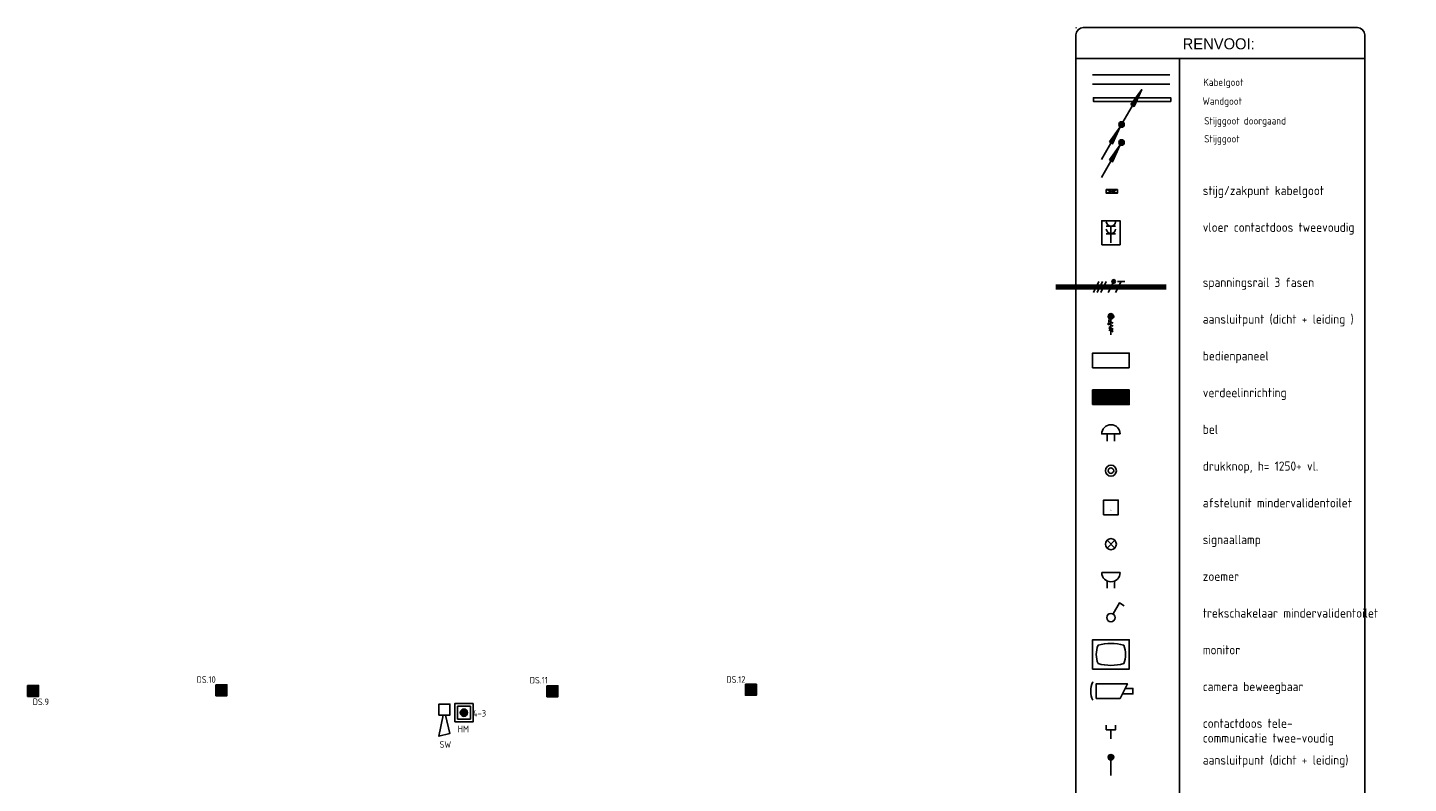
# Model space of a CAD drawing. Extents: x -2260 to 109400, y -72910 to 3960.
# Tile 16 of 16: x 71823 to 109400, y -16609 to 3960. Entities that reach past the tile are written whole.
import ezdxf
from ezdxf.enums import TextEntityAlignment as Align

# ---------------------------------------------------------------- set-up
doc = ezdxf.new("R2010")
doc.units = 0
doc.header["$LTSCALE"] = 100
doc.layers.get('0').update_dxf_attribs({"linetype": 'CONTINUOUS'})
for name, color, linetype in [('EA61303-_ARCEER', 1, 'CONTINUOUS'), ('EB6511--_ATTRIB', 2, 'CONTINUOUS'), ('EB6521--_ATTRIB', 2, 'CONTINUOUS'), ('EL61301-_KABELGOOT', 3, 'CONTINUOUS'), ('EL61302-', 3, 'CONTINUOUS'), ('EL61303-', 3, 'CONTINUOUS'), ('EL61303-_WANDGOOT', 3, 'CONTINUOUS'), ('EL62203-', 3, 'CONTINUOUS'), ('EL62209-', 3, 'CONTINUOUS'), ('EL63105-', 3, 'CONTINUOUS'), ('EL6411--', 3, 'CONTINUOUS'), ('EL6414--', 3, 'CONTINUOUS'), ('EL6431--', 3, 'CONTINUOUS'), ('EL6441--', 3, 'CONTINUOUS'), ('EL6452--', 3, 'CONTINUOUS'), ('EL6511--_BRANDM', 3, 'CONTINUOUS'), ('EL6521--_BEWAKING', 3, 'CONTINUOUS'), ('ET61302-_TEKST', 7, 'CONTINUOUS'), ('ET61303-_TEKST', 7, 'CONTINUOUS'), ('ET62203-_TEKST', 7, 'CONTINUOUS'), ('ET62209-_TEKST', 7, 'CONTINUOUS'), ('ET63105-_TEKST', 7, 'CONTINUOUS'), ('ET6411--_TEKST', 7, 'CONTINUOUS'), ('ET6414--_TEKST', 7, 'CONTINUOUS'), ('ET6431--_TEKST', 7, 'CONTINUOUS'), ('ET6441--_TEKST', 7, 'CONTINUOUS'), ('ET6452--_TEKST', 7, 'CONTINUOUS')]:
    doc.layers.add(name, color=color, linetype=linetype)
doc.styles.add('1_8', font='iso', dxfattribs={"height": 1.8})
doc.styles.add('2_0', font='iso', dxfattribs={"height": 200})
doc.styles.add('3_5', font='iso', dxfattribs={"height": 3.5})
doc.styles.get("Standard").update_dxf_attribs({"font": 'ISOCP'})

# ---------------------------------------------------------------- blocks, each defined once
blk = doc.blocks.new('ES652103')
for p, q in [((-1.25, 1.5), (-1.25, -1.5)), ((-1, 1.5), (-1, -1.5)), ((-0.75, 1.5), (-0.75, -1.5)), ((-0.5, 1.5), (-0.5, -1.5)), ((-0.25, 1.5), (-0.25, -1.5)), ((0, 1.5), (0, -1.5)), ((0.25, 1.5), (0.25, -1.5)), ((0.5, 1.5), (0.5, -1.5)), ((0.75, 1.5), (0.75, -1.5)), ((1, 1.5), (1, -1.5)), ((1.25, 1.5), (1.25, -1.5))]:
    blk.add_line(p, q)
blk.add_lwpolyline([(-1.5, 1.5), (-1.5, -1.5), (1.5, -1.5), (1.5, 1.5)], close=True)
at = {"style": '1_8'}
for tag, p in [('NUMMER', (0, 3.5)), ('CODE', (0, 0))]:
    blk.add_attdef(tag, text='', height=1.8, dxfattribs=at).set_placement(p, align=Align.MIDDLE)
at = {"style": '1_8', "flags": 9}
blk.add_attdef('M_CODE', text='', height=1.8, dxfattribs=at).set_placement((0, 0), align=Align.MIDDLE)
blk = doc.blocks.new('ES651107')
for p, q in [((-1, 0), (1, 0)), ((-0.97, 0.25), (0.97, 0.25)), ((-0.87, 0.5), (0.87, 0.5)), ((-0.66, 0.75), (0.66, 0.75)), ((-0.97, -0.25), (0.97, -0.25)), ((-0.87, -0.5), (0.87, -0.5)), ((-0.66, -0.75), (0.66, -0.75))]:
    blk.add_line(p, q)
for points in [[(-2.5, -2.5), (2.5, -2.5), (2.5, 2.5), (-2.5, 2.5)], [(-1.75, -1.75), (1.75, -1.75), (1.75, 1.75), (-1.75, 1.75)]]:
    blk.add_lwpolyline(points, close=True)
blk.add_circle((0, 0), 1)
at = {"style": '1_8'}
for tag, flags, p in [('GROEP', 8, (-2.5, 0)), ('KAST', 9, (-2.5, 2.5))]:
    blk.add_attdef(tag, text='', height=1.8, dxfattribs=dict(at, flags=flags)).set_placement(p, align=Align.MIDDLE_RIGHT)
at = {"style": '1_8', "flags": 9}
blk.add_attdef('M_CODE', text='', height=1.8, dxfattribs=at).set_placement((0, 0), align=Align.MIDDLE_CENTER)
at = {"style": '1_8'}
for tag, flags, p in [('CODE', 8, (2.5, 2.5)), ('NUMMER', 8, (2.5, 0)), ('FABR', 9, (2.5, -2.5)), ('TYPE', 9, (2.5, -5))]:
    blk.add_attdef(tag, text='', height=1.8, dxfattribs=dict(at, flags=flags)).set_placement(p, align=Align.MIDDLE_LEFT)
blk = doc.blocks.new('ES081005')
at = {"color": 0}
blk.add_lwpolyline([(-0.35, 1.5), (-1.5, 6.5), (1.5, 7.25), (0.31, 1.5)], dxfattribs=at)
blk.add_lwpolyline([(1.5, 1.5), (-1.5, 1.5), (-1.5, -1.5), (1.5, -1.5)], close=True, dxfattribs=at)
at = {"color": 0, "style": '1_8', "flags": 8}
blk.add_attdef('SCHAK', text='', height=1.8, dxfattribs=at).set_placement((0, 8.75), align=Align.MIDDLE)
at = {"style": '1_8'}
for tag, flags, p in [('GROEP-B', 8, (-2.5, 0)), ('KAST-B', 9, (-2.5, 2.5)), ('GROEP', 8, (-2.5, 0)), ('KAST', 9, (-2.5, 2.5))]:
    blk.add_attdef(tag, text='', height=1.8, dxfattribs=dict(at, flags=flags)).set_placement(p, align=Align.MIDDLE_RIGHT)
at = {"style": '1_8', "flags": 9}
blk.add_attdef('M_CODE', text='', height=1.8, dxfattribs=at).set_placement((0, 0), align=Align.MIDDLE_CENTER)
at = {"style": '1_8'}
for tag, flags, p in [('CODE', 8, (2.5, 2.5)), ('NUMMER', 8, (2.5, 0)), ('FABR', 9, (2.5, -2.5)), ('TYPE', 9, (2.5, -5))]:
    blk.add_attdef(tag, text='', height=1.8, dxfattribs=dict(at, flags=flags)).set_placement(p, align=Align.MIDDLE_LEFT)
blk = doc.blocks.new('ES111251')
for p, q in [((0.73, 0.15), (-0.73, 0.15)), ((0.6, 0.45), (-0.6, 0.45)), ((-5.5, -9.53), (-0.38, -0.65)), ((0.73, -0.15), (-0.73, -0.15)), ((0.6, -0.45), (-0.6, -0.45))]:
    blk.add_line(p, q)
for points in [[(-3.31, -4.73), (-0.38, -0.65), (-2.44, -5.23)], [(-2.66, -5.1), (-1.25, -2.17), (-3.09, -4.85)]]:
    blk.add_lwpolyline(points, close=True)
blk.add_circle((0, 0), 0.75)
blk = doc.blocks.new('EH100000')
at = {"linetype": 'ByBlock'}
for p, q in [((1, 0.5), (0, 0.5)), ((1, 0.5, 1), (0, 0.5, 1)), ((0, -0.5, 1), (1, -0.5, 1)), ((1, -0.5), (0, -0.5))]:
    blk.add_line(p, q, dxfattribs=at)
at = {"linetype": 'ByBlock', "invisible_edges": 15}
for points in [[(1, -0.5), (0, -0.5), (0, 0.5), (1, 0.5)], [(0, 0.5), (1, 0.5), (1, 0.5, 1), (0, 0.5, 1)], [(0, -0.5, 1), (1, -0.5, 1), (1, -0.5), (0, -0.5)]]:
    blk.add_3dface(points, dxfattribs=at)
at = {"linetype": 'ByBlock', "style": '2_0', "flags": 8}
blk.add_attdef('FUNCTIE', text='', height=0.5, dxfattribs=at).set_placement((0.5, 0), align=Align.MIDDLE)
at = {"linetype": 'ByBlock', "flags": 9}
blk.add_attdef('SCHOT', text='', height=0.5, dxfattribs=at).set_placement((0.5, 0), align=Align.MIDDLE)
blk = doc.blocks.new('ES111253')
for p, q in [((0.38, 0.65), (5.5, 9.53)), ((0.73, 0.15), (-0.73, 0.15)), ((0.6, 0.45), (-0.6, 0.45)), ((-5.5, -9.53), (-0.38, -0.65)), ((0.73, -0.15), (-0.73, -0.15)), ((0.6, -0.45), (-0.6, -0.45))]:
    blk.add_line(p, q)
for points in [[(2.57, 5.45), (5.5, 9.53), (3.43, 4.95)], [(3.22, 5.07), (4.63, 8.01), (2.78, 5.32)], [(-3.31, -4.73), (-0.38, -0.65), (-2.44, -5.23)], [(-2.66, -5.1), (-1.25, -2.17), (-3.09, -4.85)]]:
    blk.add_lwpolyline(points, close=True)
blk.add_circle((0, 0), 0.75)
blk = doc.blocks.new('WGE')
blk.add_lwpolyline([(-1, -0.5), (0, -0.5), (0, 0.5), (-1, 0.5)])
at = {"style": '2_0', "flags": 9}
for tag in ['HULPSTUK', 'SCHOT']:
    blk.add_attdef(tag, text='', height=0.5, dxfattribs=at).set_placement((0, 0), align=Align.MIDDLE)
blk = doc.blocks.new('ES3W2A2')
for p, q in [((1.25, 1.5), (-1.25, 1.5)), ((0, 1.5), (0, -3)), ((1.25, -0.5), (-1.25, -0.5))]:
    blk.add_line(p, q)
at = {"color": 1}
blk.add_lwpolyline([(-2.5, -3.5), (2.5, -3.5), (2.5, 3), (-2.5, 3)], close=True, dxfattribs=at)
for centre in [(0, 2.75), (0, 0.75)]:
    blk.add_arc(centre, 1.25, 180, 0)
at = {"style": '1_8'}
for tag, flags, p in [('VERMOGEN', 9, (-2.5, 5.75)), ('SCHAK', 8, (2.5, 5.75)), ('TAL', 8, (2.5, 5.75)), ('KAST', 9, (7, 5.75))]:
    blk.add_attdef(tag, text='', height=1.8, rotation=90, dxfattribs=dict(at, flags=flags)).set_placement(p, align=Align.MIDDLE_CENTER)
at = {"style": '1_8', "flags": 8}
for tag, p in [('GROEP', (0, 3.75)), ('DOEL', (-2.5, 2.25))]:
    blk.add_attdef(tag, text='', height=1.8, rotation=90, dxfattribs=at).set_placement(p, align=Align.MIDDLE_LEFT)
at = {"style": '1_8', "flags": 9}
blk.add_attdef('M_CODE', text='', height=1.8, dxfattribs=at).set_placement((0, 0), align=Align.MIDDLE_CENTER)
blk = doc.blocks.new('ES111104')
at = {"color": 1}
for p, q in [((-3.25, 1.5), (-4.75, -1.5)), ((-2.25, 1.5), (-3.75, -1.5)), ((-1.25, 1.5), (-2.75, -1.5)), ((0.75, 1.5), (-0.75, -1.5)), ((0.26, 1.6), (1.24, 1.6)), ((0.26, 1.4), (1.24, 1.4)), ((0.35, 1.8), (1.15, 1.8)), ((0.35, 1.2), (1.15, 1.2)), ((2.75, 1.5), (1.25, -1.5)), ((3.75, 1.5), (1.75, 1.5))]:
    blk.add_line(p, q, dxfattribs=at)
blk.add_circle((0.75, 1.5), 0.5, dxfattribs=at)
blk = doc.blocks.new('ES111151')
for p, q in [((-15, 0.525), (15, 0.525)), ((-15, 0.175), (15, 0.175)), ((-15, -0.175), (15, -0.175)), ((-15, -0.525), (15, -0.525))]:
    blk.add_line(p, q)
at = {"style": '1_8'}
for tag, flags, p in [('VERMOGEN', 9, (-2.5, 2.275)), ('GROEP', 8, (0, 2.275)), ('SCHAK', 8, (2.5, 2.275)), ('KAST', 9, (7, 2.275)), ('DOEL', 8, (-2.5, -1.225))]:
    blk.add_attdef(tag, text='', height=1.8, rotation=90, dxfattribs=dict(at, flags=flags)).set_placement(p, align=Align.MIDDLE_LEFT)
at = {"style": '1_8', "flags": 8}
blk.add_attdef('TAL', text='', height=1.8, rotation=90, dxfattribs=at).set_placement((2.5, 2.275), align=Align.MIDDLE_CENTER)
at = {"style": '1_8', "flags": 9}
blk.add_attdef('M_CODE', text='', height=1.8, dxfattribs=at).set_placement((0, 0), align=Align.MIDDLE_CENTER)
blk = doc.blocks.new('ES2X2')
at = {"color": 1}
for p, q in [((-0.72, -0.21), (-0.72, 0.11)), ((-0.64, -0.25), (-0.64, 0.15)), ((-0.6, 1.15), (-0.6, 0.35)), ((-0.6, 0.75), (0.6, 0.15)), ((-0.56, -0.25), (-0.56, 0.15)), ((-0.48, -0.21), (-0.48, 0.11)), ((-0.6, -0.05), (0.6, -0.65)), ((-0.6, -0.85), (0.6, -1.45)), ((-0.6, -1.25), (0.6, -1.85)), ((-0.6, -1.65), (0.6, -2.25))]:
    blk.add_line(p, q, dxfattribs=at)
for p, q in [((-0.45, 1.4), (-0.45, 2.6)), ((-0.15, 1.27), (-0.15, 2.73)), ((0, 1.25), (0, -3)), ((0.15, 1.27), (0.15, 2.73)), ((0.45, 1.4), (0.45, 2.6))]:
    blk.add_line(p, q)
blk.add_circle((-0.6, -0.05), 0.2, dxfattribs=at)
blk.add_circle((0, 2), 0.75)
at = {"style": '1_8'}
for tag, flags, p in [('VERMOGEN', 9, (-2.5, 4.5)), ('GROEP', 8, (0, 4.5)), ('SCHAK', 8, (2.5, 4.5)), ('KAST', 9, (7, 4.5)), ('DOEL', 8, (-2.5, 1))]:
    blk.add_attdef(tag, text='', height=1.8, rotation=90, dxfattribs=dict(at, flags=flags)).set_placement(p, align=Align.MIDDLE_LEFT)
at = {"style": '1_8', "flags": 8}
blk.add_attdef('TAL', text='', height=1.8, rotation=90, dxfattribs=at).set_placement((2.5, 4.5), align=Align.MIDDLE_CENTER)
at = {"style": '1_8', "flags": 9}
blk.add_attdef('M_CODE', text='', height=1.8, dxfattribs=at).set_placement((0, 0), align=Align.MIDDLE_CENTER)
blk = doc.blocks.new('ES111207')
blk.add_lwpolyline([(5, -2), (-5, -2), (-5, 2), (5, 2)], close=True)
for tag, height, style, flags, p in [('GROEP', 1.8, '1_8', 9, (0, 7.5)), ('CODE', 3.5, '3_5', 8, (0, 4.5)), ('M_CODE', 1.8, '1_8', 9, (0, 0)), ('KAST', 1.8, '1_8', 9, (0, -3.5)), ('VERMOGEN', 1.8, '1_8', 9, (0, -5.5)), ('DOEL', 1.8, '1_8', 9, (0, -7.5))]:
    blk.add_attdef(tag, text='', height=height, dxfattribs=dict(style=style, flags=flags)).set_placement(p, align=Align.MIDDLE_CENTER)
at = {"style": '1_8', "flags": 9}
blk.add_attdef('RUIMTE', text='', height=1.8, dxfattribs=at).set_placement((0, -9.5), align=Align.MIDDLE)
blk = doc.blocks.new('ES111261')
for p, q in [((-5, 1.75), (5, 1.75)), ((-5, 1.5), (5, 1.5)), ((-5, 1.25), (5, 1.25)), ((-5, 1), (5, 1)), ((-5, 0.75), (5, 0.75)), ((-5, 0.5), (5, 0.5)), ((-5, 0.25), (5, 0.25)), ((-5, 0), (5, 0)), ((-5, -0.25), (5, -0.25)), ((-5, -0.5), (5, -0.5)), ((-5, -0.75), (5, -0.75)), ((-5, -1), (5, -1)), ((-5, -1.25), (5, -1.25)), ((-5, -1.5), (5, -1.5)), ((-5, -1.75), (5, -1.75)), ((-5, -2), (5, -2))]:
    blk.add_line(p, q)
blk.add_lwpolyline([(-5, -2), (5, -2), (5, 2), (-5, 2)], close=True)
for tag, height, style, flags, p in [('GROEP', 1.8, '1_8', 9, (0, 7.5)), ('CODE', 3.5, '3_5', 8, (0, 4.5)), ('M_CODE', 1.8, '1_8', 9, (0, 0)), ('KAST', 1.8, '1_8', 9, (0, -3.5)), ('VERMOGEN', 1.8, '1_8', 9, (0, -5.5)), ('DOEL', 1.8, '1_8', 9, (0, -7.5))]:
    blk.add_attdef(tag, text='', height=height, dxfattribs=dict(style=style, flags=flags)).set_placement(p, align=Align.MIDDLE_CENTER)
at = {"style": '1_8', "flags": 9}
blk.add_attdef('RUIMTE', text='', height=1.8, dxfattribs=at).set_placement((0, -9.5), align=Align.MIDDLE)
blk = doc.blocks.new('ES081006')
at = {"color": 0}
for p, q in [((-1, 0), (-1, -2)), ((1, -2), (1, 0))]:
    blk.add_line(p, q, dxfattribs=at)
blk.add_lwpolyline([(2.5, 0), (-2.5, 0, -1)], format="xyb", close=True, dxfattribs=at)
at = {"color": 0, "style": '1_8', "flags": 8}
for tag, p in [('NUMMER', (0, 6.75)), ('SCHAK', (0, 4))]:
    blk.add_attdef(tag, text='', height=1.8, dxfattribs=at).set_placement(p, align=Align.MIDDLE)
at = {"style": '1_8', "flags": 8}
blk.add_attdef('M_CODE', text='', height=1.8, dxfattribs=at).set_placement((0, 0), align=Align.MIDDLE_CENTER)
blk = doc.blocks.new('ES111410')
for radius in [1.5, 0.75]:
    blk.add_circle((0, 0), radius)
at = {"style": '1_8', "flags": 8}
for tag, p in [('NUMMER', (0, 5.5)), ('CODE', (0, 3))]:
    blk.add_attdef(tag, text='', height=1.8, dxfattribs=at).set_placement(p, align=Align.MIDDLE)
blk.add_attdef('M_CODE', text='', height=1.8, dxfattribs=at).set_placement((0, 0), align=Align.MIDDLE_CENTER)
blk = doc.blocks.new('ES020101')
blk.add_lwpolyline([(-2, -2), (2, -2), (2, 2), (-2, 2)], close=True)
at = {"style": '1_8'}
for tag, flags, p in [('GROEP-B', 8, (-2.5, 0)), ('KAST-B', 9, (-2.5, 2.5))]:
    blk.add_attdef(tag, text='', height=1.8, dxfattribs=dict(at, flags=flags)).set_placement(p, align=Align.MIDDLE_RIGHT)
at = {"style": '1_8', "flags": 9}
blk.add_attdef('M_CODE', text='', height=1.8, dxfattribs=at).set_placement((0, 0), align=Align.MIDDLE_CENTER)
at = {"style": '1_8'}
for tag, flags, p in [('CODE', 8, (2.5, 2.5)), ('NUMMER', 8, (2.5, 0)), ('FABR', 9, (2.5, -2.5)), ('TYPE', 9, (2.5, -5))]:
    blk.add_attdef(tag, text='', height=1.8, dxfattribs=dict(at, flags=flags)).set_placement(p, align=Align.MIDDLE_LEFT)
blk = doc.blocks.new('ES081001')
for p, q in [((1.06, -1.06), (-1.06, 1.06)), ((-1.06, -1.06), (1.06, 1.06))]:
    blk.add_line(p, q)
blk.add_circle((0, 0), 1.5)
at = {"color": 2, "style": '1_8', "flags": 8}
for tag, p in [('NUMMER', (0, 5.5)), ('CODE', (0, 3))]:
    blk.add_attdef(tag, text='', height=1.8, dxfattribs=at).set_placement(p, align=Align.MIDDLE)
at = {"style": '1_8', "flags": 8}
blk.add_attdef('M_CODE', text='', height=1.8, dxfattribs=at).set_placement((0, 0), align=Align.MIDDLE_CENTER)
blk = doc.blocks.new('ES081010')
at = {"color": 0}
for p, q in [((-1, 0), (-1, -2)), ((1, -2), (1, 0))]:
    blk.add_line(p, q, dxfattribs=at)
blk.add_lwpolyline([(-2.5, 2.25), (2.5, 2.25, -1)], format="xyb", close=True, dxfattribs=at)
at = {"color": 0, "style": '1_8', "flags": 8}
for tag, p in [('NUMMER', (0, 6.75)), ('SCHAK', (0, 4))]:
    blk.add_attdef(tag, text='', height=1.8, dxfattribs=at).set_placement(p, align=Align.MIDDLE)
at = {"style": '1_8', "flags": 8}
blk.add_attdef('M_CODE', text='', height=1.8, dxfattribs=at).set_placement((0, 0), align=Align.MIDDLE_CENTER)
blk = doc.blocks.new('ES1114A1')
blk.add_lwpolyline([(0.58, 1), (2.31, 4), (3.61, 3.25)])
blk.add_circle((0, 0), 1.15)
at = {"style": '1_8', "flags": 8}
for tag, p in [('NUMMER', (3.06, 8.5)), ('CODE', (3.06, 5.5))]:
    blk.add_attdef(tag, text='', height=1.8, dxfattribs=at).set_placement(p, align=Align.MIDDLE)
blk.add_attdef('M_CODE', text='', height=1.8, dxfattribs=at).set_placement((0, 0), align=Align.MIDDLE_CENTER)
blk = doc.blocks.new('ES051252')
blk.add_lwpolyline([(-5, -4), (5, -4), (5, 4), (-5, 4)], close=True)
blk.add_lwpolyline([(-3.5, -2.5, 0.142857), (3.5, -2.5, 0.2), (3.5, 2.5, 0.142857), (-3.5, 2.5, 0.2), (-3.5, -2.5)], format="xyb", close=True)
at = {"style": '1_8'}
for tag, flags, p in [('NUMMER', 8, (0, 4)), ('INDIENST', 9, (0, 0)), ('GEBOUW', 9, (0, 0)), ('M_CODE', 9, (0, 0)), ('REGIST', 9, (0, 0)), ('CODE', 8, (0, 0))]:
    blk.add_attdef(tag, text='', height=1.8, dxfattribs=dict(at, flags=flags)).set_placement(p, align=Align.MIDDLE_CENTER)
blk = doc.blocks.new('ES051254')
at = {"color": 0}
blk.add_lwpolyline([(-4, -2), (2.5, -2), (4.5, 2), (-4, 2)], close=True, dxfattribs=at)
blk.add_lwpolyline([(3.12, -0.75), (6, -0.75), (6, 0.75), (3.88, 0.75)], dxfattribs=at)
at = {"color": 1, "linetype": 'ByBlock'}
blk.add_arc((0, 0), 5.5, 153.0644, 206.9356, dxfattribs=at)
for points in [[(-4.97, 2.13), (-5.14, 2.2), (-4.82, 2.65)], [(-4.97, -2.13), (-5.14, -2.2), (-4.82, -2.65)]]:
    blk.add_solid(points, dxfattribs=at)
at = {"style": '1_8'}
for tag, flags, p in [('NUMMER', 8, (0, 4)), ('INDIENST', 9, (0, 0)), ('GEBOUW', 9, (0, 0)), ('M_CODE', 9, (0, 0)), ('REGIST', 9, (0, 0)), ('CODE', 8, (0, 0))]:
    blk.add_attdef(tag, text='', height=1.8, dxfattribs=dict(at, flags=flags)).set_placement(p, align=Align.MIDDLE_CENTER)
blk = doc.blocks.new('ES111351')
blk.add_line((0, -0.5), (0, -3))
blk.add_lwpolyline([(-1.25, 0.75), (-1.25, -0.5), (1.25, -0.5), (1.25, 0.75)])
at = {"style": '1_8', "flags": 8}
blk.add_attdef('NUMMER', text='', height=1.8, rotation=90, dxfattribs=at).set_placement((0, 2.5), align=Align.MIDDLE_LEFT)
at = {"style": '1_8'}
for tag, flags, p in [('M_CODE', 8, (0, 0)), ('CODE', 9, (0, 1))]:
    blk.add_attdef(tag, text='', height=1.8, dxfattribs=dict(at, flags=flags)).set_placement(p, align=Align.MIDDLE_CENTER)
blk = doc.blocks.new('ES4X2')
for p, q in [((-0.45, 1.4), (-0.45, 2.6)), ((-0.15, 1.27), (-0.15, 2.73)), ((0, 1.25), (0, -3)), ((0.15, 1.27), (0.15, 2.73)), ((0.45, 1.4), (0.45, 2.6))]:
    blk.add_line(p, q)
blk.add_circle((0, 2), 0.75)
at = {"style": '1_8', "flags": 8}
for tag, p in [('NUMMER', (1.25, 3.5)), ('CODE', (-1.25, 3.5))]:
    blk.add_attdef(tag, text='', height=1.8, rotation=90, dxfattribs=at).set_placement(p, align=Align.MIDDLE_LEFT)
blk.add_attdef('M_CODE', text='', height=1.8, dxfattribs=at).set_placement((0, 0), align=Align.MIDDLE_CENTER)

msp = doc.modelspace()

# ---------------------------------------------------------------- hatches: boundary and pattern name
at = {"layer": 'EA61303-_ARCEER'}
h = msp.add_hatch(dxfattribs=at)
h.set_pattern_fill('LINE,N', color=256, scale=500, angle=225, style=0)
h.set_pattern_definition([(225, (102932.383, 2000.83), (44.1942, -44.1942), [])])
edge = h.paths.add_edge_path()
edge.add_line((102932.38326, 2050.82736), (100828.38326, 2050.82736))
edge = h.paths.add_edge_path()
edge.add_line((100828.38326, 2050.82736), (100828.38326, 1950.82736))
edge = h.paths.add_edge_path()
edge.add_line((100828.38326, 1950.82736), (102932.38326, 1950.82736))
edge = h.paths.add_edge_path()
edge.add_line((102932.38326, 1950.82736), (102932.38326, 2050.82736))

# ---------------------------------------------------------------- linework, layer by layer
at = {"color": 1}
for p, q in [((100353.94712, -36742.8355), (100353.94712, 3759.63792)), ((100553.94712, 3959.63792), (108011.73207, 3959.63792)), ((108211.73207, 3759.63792), (108211.73207, -36742.8355)), ((100353.94712, 3116.83144), (108211.73207, 3116.83144)), ((103172.05298, 3116.83144), (103172.05298, -36945.00785))]:
    msp.add_line(p, q, dxfattribs=at)
for centre, radius, start, end in [((100553.94712, 3759.63792), 200, 90, 180), ((100363.94712, 3949.63792), 10, 90, 180), ((108011.73207, 3759.63792), 200, 0, 90)]:
    msp.add_arc(centre, radius, start, end, dxfattribs=at)
at = {"layer": 'EL61301-_KABELGOOT'}
msp.add_lwpolyline([(101179.82825, -548.3371), (101479.82825, -548.3371), (101479.82825, -448.3371), (101179.82825, -448.3371), (101179.82825, -548.3371), (101479.82825, -448.3371), (101479.82825, -548.3371), (101179.82825, -448.3371)], dxfattribs=at)

# ---------------------------------------------------------------- block references
at = {"layer": 'EL61301-_KABELGOOT', "xscale": 2104, "yscale": 250, "zscale": 60, "rotation": 180}
msp.add_blockref('EH100000', (102909.00672, 2547.26499, 5000), dxfattribs=at)
at = {"layer": 'EL61302-', "xscale": 100, "yscale": 100, "zscale": 100}
msp.add_blockref('ES111253', (101594.07525, 1322.17672), dxfattribs=at)
at = {"layer": 'EL61303-', "xscale": 100, "yscale": 100, "zscale": 100}
msp.add_blockref('ES111251', (101594.07525, 833.33023), dxfattribs=at)
at = {"layer": 'EL61303-_WANDGOOT', "yscale": 100, "zscale": 119.9999999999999, "rotation": 180}
for name, p, xscale in [('EH100000', (102932.38326, 2000.82736, 1500), 2104), ('WGE', (100828.38326, 2000.82736, 1500), 119.9999999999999)]:
    msp.add_blockref(name, p, dxfattribs=dict(at, xscale=xscale))
at = {"layer": 'EL61303-_WANDGOOT', "xscale": 119.9999999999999, "yscale": 100, "zscale": 119.9999999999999}
msp.add_blockref('WGE', (102932.38326, 2000.82736, 1500), dxfattribs=at)
at = {"layer": 'EL62203-', "xscale": 100, "yscale": 100, "zscale": 100}
msp.add_blockref('ES3W2A2', (101304.82825, -1598.3371), dxfattribs=at)
at = {"layer": 'EL62209-', "xscale": 100, "yscale": 100, "zscale": 100}
for name, p in [('ES111104', (101304.82825, -3098.3371)), ('ES111151', (101304.82825, -3098.3371)), ('ES2X2', (101304.82825, -4098.3371))]:
    msp.add_blockref(name, p, dxfattribs=at)
at = {"layer": 'EL63105-', "xscale": 100, "yscale": 100, "zscale": 100}
for name, p in [('ES111207', (101304.82825, -5098.3371)), ('ES111261', (101304.82825, -6098.3371))]:
    msp.add_blockref(name, p, dxfattribs=at)
at = {"layer": 'EL6411--', "xscale": 100, "yscale": 100, "zscale": 100}
for name, p in [('ES081006', (101304.82825, -7098.3371)), ('ES111410', (101304.82825, -8098.3371))]:
    msp.add_blockref(name, p, dxfattribs=at)
at = {"layer": 'EL6414--'}
ref = msp.add_blockref('ES020101', (101304.82825, -9098.3371), dxfattribs=dict(at, xscale=100, yscale=100, zscale=100))
ref.add_attrib('CODE', '.', dxfattribs={"layer": '0', "color": 1, "height": 180, "style": '1_8'}).set_placement((101304.82825, -9098.3371), align=Align.MIDDLE)
at = {"layer": 'EL6414--', "xscale": 100, "yscale": 100, "zscale": 100}
for name, p in [('ES081001', (101304.82825, -10098.3371)), ('ES081010', (101304.82825, -11098.3371)), ('ES1114A1', (101304.82825, -12098.3371))]:
    msp.add_blockref(name, p, dxfattribs=at)
at = {"layer": 'EL6431--', "xscale": 100, "yscale": 100, "zscale": 100}
for name, p in [('ES051252', (101304.82825, -13098.3371)), ('ES051254', (101304.82825, -14098.3371))]:
    msp.add_blockref(name, p, dxfattribs=at)
at = {"layer": 'EL6441--', "xscale": 100, "yscale": 100, "zscale": 100}
msp.add_blockref('ES111351', (101304.82825, -15098.3371), dxfattribs=at)
at = {"layer": 'EL6452--', "xscale": 100, "yscale": 100, "zscale": 100}
msp.add_blockref('ES4X2', (101304.82825, -16098.3371), dxfattribs=at)
at = {"layer": 'EL6511--_BRANDM'}
ref = msp.add_blockref('ES081005', (83164.1218, -14599.29516), dxfattribs=dict(at, xscale=100, yscale=100, zscale=100, rotation=180))
ref.add_attrib('CODE', 'SW', dxfattribs={"layer": 'EB6511--_ATTRIB', "color": 1, "height": 180, "rotation": 360, "style": '1_8', "flags": 8}).set_placement((83032.47823, -15550.05238), align=Align.MIDDLE_LEFT)
ref = msp.add_blockref('ES651107', (83697.29219, -14684.8555), dxfattribs=dict(at, xscale=100, yscale=100, zscale=100))
ref.add_attrib('CODE', 'HM', dxfattribs={"layer": 'EB6511--_ATTRIB', "color": 1, "height": 180, "style": '1_8', "flags": 8}).set_placement((83526.96826, -15130.26514), align=Align.MIDDLE_LEFT)
ref.add_attrib('GROEP', '4-3', dxfattribs={"layer": 'EB6511--_ATTRIB', "color": 1, "height": 180, "style": '1_8', "flags": 8}).set_placement((84300, -14700), align=Align.MIDDLE_RIGHT)
at = {"layer": 'EL6521--_BEWAKING'}
ref = msp.add_blockref('ES652103', (77094.92831, -14074.40565), dxfattribs=dict(at, xscale=100, yscale=100, zscale=100))
ref.add_attrib('CODE', 'DS.10', dxfattribs={"layer": 'EB6521--_ATTRIB', "color": 1, "height": 180, "style": '1_8'}).set_placement((76680.9049, -13782.28172), align=Align.MIDDLE)
ref = msp.add_blockref('ES652103', (86104.51299, -14099.51652), dxfattribs=dict(at, xscale=100, yscale=100, zscale=100))
ref.add_attrib('CODE', 'DS.11', dxfattribs={"layer": 'EB6521--_ATTRIB', "color": 1, "height": 180, "style": '1_8'}).set_placement((85732.75697, -13800.10928), align=Align.MIDDLE)
ref = msp.add_blockref('ES652103', (91507.26875, -14058.86359), dxfattribs=dict(at, xscale=100, yscale=100, zscale=100))
ref.add_attrib('CODE', 'DS.12', dxfattribs={"layer": 'EB6521--_ATTRIB', "color": 1, "height": 180, "style": '1_8'}).set_placement((91098.92732, -13782.28172), align=Align.MIDDLE)
ref = msp.add_blockref('ES652103', (71972.53518, -14093.54405), dxfattribs=dict(at, xscale=100, yscale=100, zscale=100))
ref.add_attrib('CODE', 'DS.9', dxfattribs={"layer": 'EB6521--_ATTRIB', "color": 1, "height": 180, "style": '1_8'}).set_placement((72181.73878, -14388.42376), align=Align.MIDDLE)

# ---------------------------------------------------------------- texts
at = {"insert": (103256.6921, 3668.58387), "char_height": 300, "width": 7129.8505, "attachment_point": 1, "style": '2_0'}
msp.add_mtext('\\fCG Times|b0|i0|c0|p18;\\C2;RENVOOI:', dxfattribs=at)
at = {"layer": 'ET61302-_TEKST', "color": 2}
for s, p in [('Kabelgoot', (103820.6987, 2373.41307)), ('Wandgoot', (103797.32216, 1859.47525)), ('Stijggoot doorgaand', (103844.07525, 1322.17672))]:
    msp.add_text(s, height=200, dxfattribs=at).set_placement(p)
at = {"layer": 'ET61303-_TEKST', "color": 2}
msp.add_text('Stijggoot', height=200, dxfattribs=at).set_placement((103844.07525, 833.33023))
at = {"layer": 'ET62203-_TEKST', "color": 2}
for s, p in [('stijg/zakpunt kabelgoot', (103804.82825, -598.3371)), ('vloer contactdoos tweevoudig', (103804.82825, -1598.3371))]:
    msp.add_text(s, height=250, dxfattribs=at).set_placement(p)
at = {"layer": 'ET62209-_TEKST', "color": 2}
for s, p in [('spanningsrail 3 fasen', (103804.82825, -3098.3371)), ('aansluitpunt (dicht + leiding )', (103804.82825, -4098.3371))]:
    msp.add_text(s, height=250, dxfattribs=at).set_placement(p)
at = {"layer": 'ET63105-_TEKST', "color": 2}
for s, p in [('bedienpaneel', (103804.82825, -5098.3371)), ('verdeelinrichting', (103804.82825, -6098.3371))]:
    msp.add_text(s, height=250, dxfattribs=at).set_placement(p)
at = {"layer": 'ET6411--_TEKST', "color": 2}
for s, p in [('bel', (103804.82825, -7098.3371)), ('drukknop, h= 1250+ vl.', (103804.82825, -8098.3371))]:
    msp.add_text(s, height=250, dxfattribs=at).set_placement(p)
at = {"layer": 'ET6414--_TEKST', "color": 2}
for s, p in [('afstelunit mindervalidentoilet', (103804.82825, -9098.3371)), ('signaallamp', (103804.82825, -10098.3371)), ('zoemer', (103804.82825, -11098.3371)), ('trekschakelaar mindervalidentoilet', (103804.82825, -12098.3371))]:
    msp.add_text(s, height=250, dxfattribs=at).set_placement(p)
at = {"layer": 'ET6431--_TEKST', "color": 2}
for s, p in [('monitor', (103804.82825, -13098.3371)), ('camera beweegbaar', (103804.82825, -14098.3371))]:
    msp.add_text(s, height=250, dxfattribs=at).set_placement(p)
at = {"layer": 'ET6441--_TEKST', "color": 2}
for s, p in [('contactdoos tele-', (103804.82825, -15098.3371)), ('communicatie twee-voudig', (103804.82825, -15498.3371))]:
    msp.add_text(s, height=250, dxfattribs=at).set_placement(p)
at = {"layer": 'ET6452--_TEKST', "color": 2}
msp.add_text('aansluitpunt (dicht + leiding)', height=250, dxfattribs=at).set_placement((103804.82825, -16098.3371))

doc.saveas('drawing.dxf')
